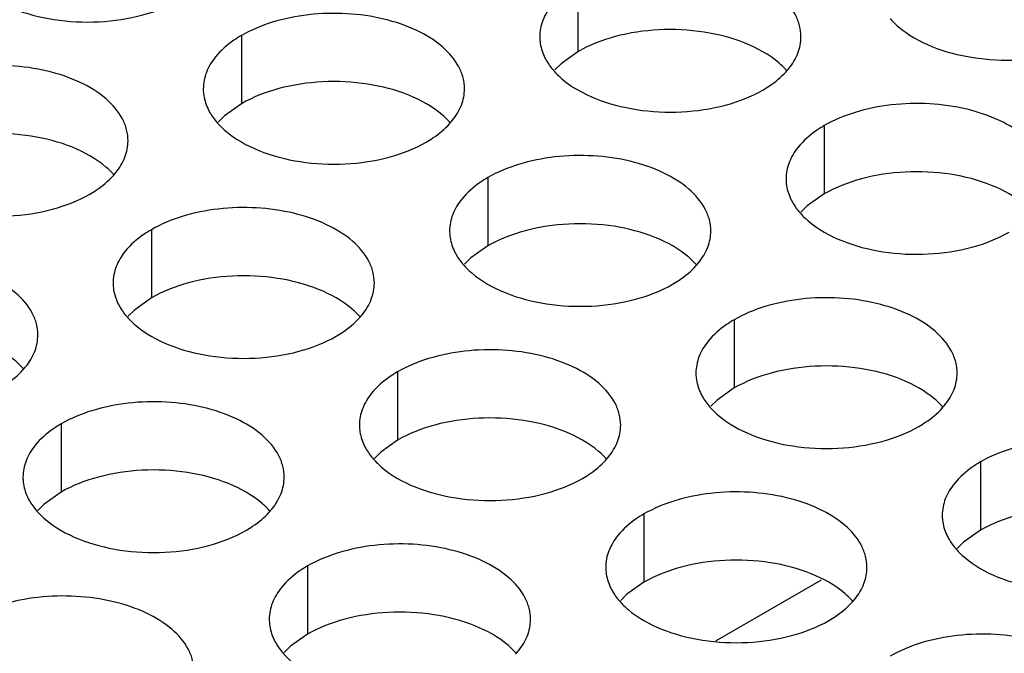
# Model space of a CAD drawing. Header units: inches. Extents: x 0 to 34, y 0 to 22.
# Tile 83 of 164: x 17.093 to 17.281, y 19.353 to 19.475. Entities that reach past the tile are written whole.
import ezdxf

# ---------------------------------------------------------------- set-up
doc = ezdxf.new("R2010")
doc.units = ezdxf.units.IN
doc.header["$LTSCALE"] = 1.87
doc.header["$MEASUREMENT"] = 0
doc.layers.get('0').update_dxf_attribs({"linetype": 'CONTINUOUS'})
doc.layers.add('02___PRT_ALL_AXES', color=7, linetype='CONTINUOUS')

msp = doc.modelspace()

# ---------------------------------------------------------------- linework, layer by layer
at = {"color": 7, "linetype": 'CONTINUOUS'}
msp.add_line((17.22622, 19.35572), (17.24646, 19.36741), dxfattribs=at)
at = {"layer": '02___PRT_ALL_AXES', "color": 7, "linetype": 'CONTINUOUS'}
for p, q in [((17.19983, 19.48158), (17.19983, 19.46851)), ((17.13544, 19.47162), (17.13544, 19.45855)), ((17.19983, 19.46851), (17.19658, 19.4662)), ((17.19658, 19.4662), (17.19537, 19.46501)), ((17.13544, 19.45855), (17.13218, 19.45624)), ((17.13218, 19.45624), (17.13097, 19.45504)), ((17.24697, 19.45436), (17.24697, 19.4413)), ((17.18258, 19.4444), (17.18258, 19.43133)), ((17.24697, 19.4413), (17.24372, 19.43898)), ((17.24372, 19.43898), (17.24251, 19.43779)), ((17.11818, 19.43443), (17.11818, 19.42137)), ((17.18258, 19.43133), (17.17932, 19.42902)), ((17.17932, 19.42902), (17.17811, 19.42783)), ((17.11818, 19.42137), (17.11493, 19.41905)), ((17.11493, 19.41905), (17.11372, 19.41786)), ((17.22972, 19.41718), (17.22972, 19.40412)), ((17.16532, 19.40722), (17.16532, 19.39415)), ((17.22972, 19.40412), (17.22646, 19.4018)), ((17.22646, 19.4018), (17.22525, 19.40061)), ((17.10093, 19.39725), (17.10093, 19.38419)), ((17.16532, 19.39415), (17.16207, 19.39184)), ((17.16207, 19.39184), (17.16086, 19.39065)), ((17.27686, 19.38996), (17.27686, 19.3769)), ((17.10093, 19.38419), (17.09767, 19.38187)), ((17.09767, 19.38187), (17.09646, 19.38068)), ((17.21246, 19.38), (17.21246, 19.36693)), ((17.27686, 19.3769), (17.2736, 19.37458)), ((17.2736, 19.37458), (17.27239, 19.37339)), ((17.14807, 19.37004), (17.14807, 19.35697)), ((17.21246, 19.36693), (17.20921, 19.36462)), ((17.20921, 19.36462), (17.208, 19.36343)), ((17.14807, 19.35697), (17.14481, 19.35466)), ((17.14481, 19.35466), (17.1436, 19.35346))]:
    msp.add_line(p, q, dxfattribs=at)
at = {"layer": '02___PRT_ALL_AXES', "color": 3, "linetype": 'CONTINUOUS'}
for centre in [(17.22957, 19.47385), (17.16517, 19.46389), (17.10078, 19.45392), (17.21231, 19.43667), (17.14792, 19.4267), (17.08352, 19.41674), (17.25945, 19.40945), (17.19506, 19.39949), (17.13066, 19.38952), (17.2422, 19.37227), (17.1778, 19.36231)]:
    msp.add_arc(centre, 0.01363, 317.6963, 321.0163, dxfattribs=at)
for points, knots in [([(17.24251, 19.47136), (17.24251, 19.47207), (17.24232, 19.47353), (17.24117, 19.47644), (17.23825, 19.4798), (17.23322, 19.48285), (17.22696, 19.48495), (17.21993, 19.48594), (17.2127, 19.48574), (17.20587, 19.48437), (17.20168, 19.48265), (17.19983, 19.48158)], [0, 0, 0, 0, 0.042883, 0.087524, 0.186914, 0.304219, 0.43794, 0.582356, 0.729558, 0.871282, 1, 1, 1, 1]), ([(17.09163, 19.4768), (17.09415, 19.47578), (17.09964, 19.47437), (17.10811, 19.47396), (17.11634, 19.47518), (17.12144, 19.47714), (17.12365, 19.47842)], [0, 0, 0, 0, 0.247189, 0.509885, 0.767301, 1, 1, 1, 1]), ([(17.19485, 19.47747), (17.19413, 19.47658), (17.19295, 19.47466), (17.19251, 19.47244), (17.19251, 19.47138)], [0, 0, 0, 0, 0.520681, 1, 1, 1, 1]), ([(17.17811, 19.4614), (17.17811, 19.46211), (17.17793, 19.46357), (17.17677, 19.46648), (17.17385, 19.46984), (17.16883, 19.47289), (17.16256, 19.47499), (17.15554, 19.47598), (17.14831, 19.47578), (17.14148, 19.47441), (17.13729, 19.47268), (17.13544, 19.47162)], [0, 0, 0, 0, 0.042883, 0.087524, 0.186914, 0.304219, 0.43794, 0.582356, 0.729558, 0.871282, 1, 1, 1, 1]), ([(17.25959, 19.47483), (17.26007, 19.47428), (17.26237, 19.47203), (17.26526, 19.47044), (17.26756, 19.46951)], [0, 0, 0, 0, 0.226307, 1, 1, 1, 1]), ([(17.13544, 19.47162), (17.13494, 19.47133), (17.13311, 19.47018), (17.13145, 19.46874), (17.13046, 19.46751)], [0, 0, 0, 0, 0.268123, 1, 1, 1, 1]), ([(17.19251, 19.47138), (17.19251, 19.47106), (17.19258, 19.46978), (17.19295, 19.46852), (17.19336, 19.46763)], [0, 0, 0, 0, 0.245663, 1, 1, 1, 1]), ([(17.24017, 19.46527), (17.24089, 19.46616), (17.24207, 19.46808), (17.24251, 19.4703), (17.24251, 19.47136)], [0, 0, 0, 0, 0.520681, 1, 1, 1, 1]), ([(17.26756, 19.46951), (17.27008, 19.46849), (17.27557, 19.46708), (17.28404, 19.46667), (17.29227, 19.46789), (17.29737, 19.46985), (17.29958, 19.47113)], [0, 0, 0, 0, 0.247189, 0.509885, 0.767301, 1, 1, 1, 1]), ([(17.13046, 19.46751), (17.12973, 19.46661), (17.12856, 19.4647), (17.12812, 19.46248), (17.12812, 19.46142)], [0, 0, 0, 0, 0.520681, 1, 1, 1, 1]), ([(17.19336, 19.46763), (17.19347, 19.46739), (17.19398, 19.46641), (17.19464, 19.4655), (17.19519, 19.46486)], [0, 0, 0, 0, 0.240409, 1, 1, 1, 1]), ([(17.11372, 19.45144), (17.11372, 19.45215), (17.11353, 19.45361), (17.11238, 19.45652), (17.10946, 19.45988), (17.10443, 19.46293), (17.09817, 19.46503), (17.09114, 19.46601), (17.08391, 19.46582), (17.07708, 19.46445), (17.07289, 19.46272), (17.07104, 19.46165)], [0, 0, 0, 0, 0.042883, 0.087524, 0.186914, 0.304219, 0.43794, 0.582356, 0.729558, 0.871282, 1, 1, 1, 1]), ([(17.19519, 19.46486), (17.19567, 19.46432), (17.19798, 19.46206), (17.20087, 19.46048), (17.20317, 19.45955)], [0, 0, 0, 0, 0.226307, 1, 1, 1, 1]), ([(17.23519, 19.46116), (17.23562, 19.46142), (17.23723, 19.46242), (17.23872, 19.46364), (17.23965, 19.46467)], [0, 0, 0, 0, 0.265362, 1, 1, 1, 1]), ([(17.12812, 19.46142), (17.12811, 19.4611), (17.12819, 19.45982), (17.12856, 19.45855), (17.12897, 19.45767)], [0, 0, 0, 0, 0.245663, 1, 1, 1, 1]), ([(17.17577, 19.45531), (17.17649, 19.4562), (17.17767, 19.45812), (17.17811, 19.46034), (17.17811, 19.4614)], [0, 0, 0, 0, 0.520681, 1, 1, 1, 1]), ([(17.20317, 19.45955), (17.20569, 19.45853), (17.21117, 19.45712), (17.21964, 19.45671), (17.22788, 19.45793), (17.23297, 19.45989), (17.23519, 19.46116)], [0, 0, 0, 0, 0.247189, 0.509885, 0.767301, 1, 1, 1, 1]), ([(17.28965, 19.44414), (17.28965, 19.44485), (17.28946, 19.44631), (17.28831, 19.44923), (17.28539, 19.45259), (17.28037, 19.45564), (17.2741, 19.45774), (17.26707, 19.45872), (17.25984, 19.45852), (17.25301, 19.45716), (17.24882, 19.45543), (17.24697, 19.45436)], [0, 0, 0, 0, 0.042883, 0.087524, 0.186914, 0.304219, 0.43794, 0.582356, 0.729558, 0.871282, 1, 1, 1, 1]), ([(17.12897, 19.45767), (17.12908, 19.45743), (17.12959, 19.45644), (17.13024, 19.45554), (17.1308, 19.4549)], [0, 0, 0, 0, 0.240409, 1, 1, 1, 1]), ([(17.1308, 19.4549), (17.13128, 19.45435), (17.13358, 19.4521), (17.13647, 19.45052), (17.13877, 19.44958)], [0, 0, 0, 0, 0.226307, 1, 1, 1, 1]), ([(17.17079, 19.4512), (17.17123, 19.45145), (17.17284, 19.45245), (17.17432, 19.45368), (17.17526, 19.45471)], [0, 0, 0, 0, 0.265362, 1, 1, 1, 1]), ([(17.24697, 19.45436), (17.24647, 19.45407), (17.24465, 19.45292), (17.24299, 19.45148), (17.24199, 19.45025)], [0, 0, 0, 0, 0.268123, 1, 1, 1, 1]), ([(17.11138, 19.44535), (17.1121, 19.44624), (17.11327, 19.44816), (17.11372, 19.45038), (17.11372, 19.45144)], [0, 0, 0, 0, 0.520681, 1, 1, 1, 1]), ([(17.13877, 19.44958), (17.14129, 19.44857), (17.14678, 19.44715), (17.15525, 19.44675), (17.16348, 19.44796), (17.16858, 19.44992), (17.17079, 19.4512)], [0, 0, 0, 0, 0.247189, 0.509885, 0.767301, 1, 1, 1, 1]), ([(17.22525, 19.43418), (17.22525, 19.43489), (17.22507, 19.43635), (17.22391, 19.43926), (17.22099, 19.44262), (17.21597, 19.44567), (17.2097, 19.44777), (17.20268, 19.44876), (17.19545, 19.44856), (17.18862, 19.44719), (17.18443, 19.44547), (17.18258, 19.4444)], [0, 0, 0, 0, 0.042883, 0.087524, 0.186914, 0.304219, 0.43794, 0.582356, 0.729558, 0.871282, 1, 1, 1, 1]), ([(17.24199, 19.45025), (17.24127, 19.44936), (17.24009, 19.44744), (17.23965, 19.44522), (17.23965, 19.44416)], [0, 0, 0, 0, 0.520681, 1, 1, 1, 1]), ([(17.1064, 19.44124), (17.10683, 19.44149), (17.10844, 19.44249), (17.10992, 19.44371), (17.11086, 19.44475)], [0, 0, 0, 0, 0.265362, 1, 1, 1, 1]), ([(17.18258, 19.4444), (17.18208, 19.44411), (17.18025, 19.44296), (17.17859, 19.44152), (17.1776, 19.44029)], [0, 0, 0, 0, 0.268123, 1, 1, 1, 1]), ([(17.23965, 19.44416), (17.23965, 19.44385), (17.23972, 19.44256), (17.24009, 19.4413), (17.2405, 19.44042)], [0, 0, 0, 0, 0.245663, 1, 1, 1, 1]), ([(17.07438, 19.43962), (17.0769, 19.4386), (17.08238, 19.43719), (17.09085, 19.43678), (17.09909, 19.438), (17.10418, 19.43996), (17.1064, 19.44124)], [0, 0, 0, 0, 0.247189, 0.509885, 0.767301, 1, 1, 1, 1]), ([(17.1776, 19.44029), (17.17687, 19.4394), (17.1757, 19.43748), (17.17526, 19.43526), (17.17526, 19.4342)], [0, 0, 0, 0, 0.520681, 1, 1, 1, 1]), ([(17.2405, 19.44042), (17.24061, 19.44017), (17.24112, 19.43919), (17.24178, 19.43828), (17.24233, 19.43765)], [0, 0, 0, 0, 0.240409, 1, 1, 1, 1]), ([(17.16086, 19.42422), (17.16086, 19.42493), (17.16067, 19.42639), (17.15952, 19.4293), (17.1566, 19.43266), (17.15158, 19.43571), (17.14531, 19.43781), (17.13828, 19.4388), (17.13105, 19.4386), (17.12422, 19.43723), (17.12003, 19.4355), (17.11818, 19.43443)], [0, 0, 0, 0, 0.042883, 0.087524, 0.186914, 0.304219, 0.43794, 0.582356, 0.729558, 0.871282, 1, 1, 1, 1]), ([(17.24233, 19.43765), (17.24281, 19.4371), (17.24512, 19.43485), (17.24801, 19.43326), (17.25031, 19.43233)], [0, 0, 0, 0, 0.226307, 1, 1, 1, 1]), ([(17.11818, 19.43443), (17.11768, 19.43414), (17.11586, 19.433), (17.11419, 19.43156), (17.1132, 19.43033)], [0, 0, 0, 0, 0.268123, 1, 1, 1, 1]), ([(17.17526, 19.4342), (17.17526, 19.43388), (17.17533, 19.4326), (17.1757, 19.43133), (17.17611, 19.43045)], [0, 0, 0, 0, 0.245663, 1, 1, 1, 1]), ([(17.22291, 19.42809), (17.22364, 19.42898), (17.22481, 19.4309), (17.22525, 19.43312), (17.22525, 19.43418)], [0, 0, 0, 0, 0.520681, 1, 1, 1, 1]), ([(17.25031, 19.43233), (17.25283, 19.43131), (17.25831, 19.4299), (17.26678, 19.42949), (17.27502, 19.43071), (17.28011, 19.43267), (17.28233, 19.43395)], [0, 0, 0, 0, 0.247189, 0.509885, 0.767301, 1, 1, 1, 1]), ([(17.1132, 19.43033), (17.11248, 19.42943), (17.1113, 19.42752), (17.11086, 19.4253), (17.11086, 19.42424)], [0, 0, 0, 0, 0.520681, 1, 1, 1, 1]), ([(17.17611, 19.43045), (17.17622, 19.43021), (17.17673, 19.42922), (17.17738, 19.42832), (17.17794, 19.42768)], [0, 0, 0, 0, 0.240409, 1, 1, 1, 1]), ([(17.09646, 19.41426), (17.09646, 19.41497), (17.09628, 19.41643), (17.09512, 19.41934), (17.0922, 19.4227), (17.08718, 19.42575), (17.08091, 19.42785), (17.07389, 19.42883), (17.06666, 19.42864), (17.05983, 19.42727), (17.05564, 19.42554), (17.05379, 19.42447)], [0, 0, 0, 0, 0.042883, 0.087524, 0.186914, 0.304219, 0.43794, 0.582356, 0.729558, 0.871282, 1, 1, 1, 1]), ([(17.17794, 19.42768), (17.17842, 19.42714), (17.18072, 19.42488), (17.18361, 19.4233), (17.18592, 19.42237)], [0, 0, 0, 0, 0.226307, 1, 1, 1, 1]), ([(17.21793, 19.42398), (17.21837, 19.42423), (17.21998, 19.42524), (17.22146, 19.42646), (17.2224, 19.42749)], [0, 0, 0, 0, 0.265362, 1, 1, 1, 1]), ([(17.11086, 19.42424), (17.11086, 19.42392), (17.11093, 19.42264), (17.1113, 19.42137), (17.11171, 19.42049)], [0, 0, 0, 0, 0.245663, 1, 1, 1, 1]), ([(17.15852, 19.41813), (17.15924, 19.41902), (17.16042, 19.42094), (17.16086, 19.42316), (17.16086, 19.42422)], [0, 0, 0, 0, 0.520681, 1, 1, 1, 1]), ([(17.18592, 19.42237), (17.18843, 19.42135), (17.19392, 19.41994), (17.20239, 19.41953), (17.21062, 19.42075), (17.21572, 19.4227), (17.21793, 19.42398)], [0, 0, 0, 0, 0.247189, 0.509885, 0.767301, 1, 1, 1, 1]), ([(17.11171, 19.42049), (17.11182, 19.42025), (17.11233, 19.41926), (17.11299, 19.41836), (17.11354, 19.41772)], [0, 0, 0, 0, 0.240409, 1, 1, 1, 1]), ([(17.27239, 19.40696), (17.27239, 19.40767), (17.27221, 19.40913), (17.27106, 19.41204), (17.26813, 19.41541), (17.26311, 19.41845), (17.25684, 19.42055), (17.24982, 19.42154), (17.24259, 19.42134), (17.23576, 19.41998), (17.23157, 19.41825), (17.22972, 19.41718)], [0, 0, 0, 0, 0.042883, 0.087524, 0.186914, 0.304219, 0.43794, 0.582356, 0.729558, 0.871282, 1, 1, 1, 1]), ([(17.11354, 19.41772), (17.11402, 19.41717), (17.11633, 19.41492), (17.11922, 19.41333), (17.12152, 19.4124)], [0, 0, 0, 0, 0.226307, 1, 1, 1, 1]), ([(17.15354, 19.41402), (17.15397, 19.41427), (17.15558, 19.41527), (17.15707, 19.4165), (17.158, 19.41753)], [0, 0, 0, 0, 0.265362, 1, 1, 1, 1]), ([(17.22972, 19.41718), (17.22922, 19.41689), (17.22739, 19.41574), (17.22573, 19.4143), (17.22474, 19.41307)], [0, 0, 0, 0, 0.268123, 1, 1, 1, 1]), ([(17.09412, 19.40816), (17.09484, 19.40906), (17.09602, 19.41097), (17.09646, 19.4132), (17.09646, 19.41426)], [0, 0, 0, 0, 0.520681, 1, 1, 1, 1]), ([(17.12152, 19.4124), (17.12404, 19.41138), (17.12952, 19.40997), (17.13799, 19.40956), (17.14623, 19.41078), (17.15132, 19.41274), (17.15354, 19.41402)], [0, 0, 0, 0, 0.247189, 0.509885, 0.767301, 1, 1, 1, 1]), ([(17.22474, 19.41307), (17.22401, 19.41218), (17.22284, 19.41026), (17.2224, 19.40804), (17.2224, 19.40698)], [0, 0, 0, 0, 0.520681, 1, 1, 1, 1]), ([(17.208, 19.397), (17.208, 19.39771), (17.20781, 19.39917), (17.20666, 19.40208), (17.20374, 19.40544), (17.19872, 19.40849), (17.19245, 19.41059), (17.18542, 19.41158), (17.1782, 19.41138), (17.17136, 19.41001), (17.16717, 19.40828), (17.16532, 19.40722)], [0, 0, 0, 0, 0.042883, 0.087524, 0.186914, 0.304219, 0.43794, 0.582356, 0.729558, 0.871282, 1, 1, 1, 1]), ([(17.08914, 19.40406), (17.08958, 19.40431), (17.09119, 19.40531), (17.09267, 19.40653), (17.09361, 19.40757)], [0, 0, 0, 0, 0.265362, 1, 1, 1, 1]), ([(17.16532, 19.40722), (17.16482, 19.40693), (17.163, 19.40578), (17.16134, 19.40434), (17.16034, 19.40311)], [0, 0, 0, 0, 0.268123, 1, 1, 1, 1]), ([(17.2224, 19.40698), (17.2224, 19.40667), (17.22247, 19.40538), (17.22284, 19.40412), (17.22325, 19.40324)], [0, 0, 0, 0, 0.245663, 1, 1, 1, 1]), ([(17.27005, 19.40087), (17.27078, 19.40177), (17.27195, 19.40368), (17.27239, 19.4059), (17.27239, 19.40696)], [0, 0, 0, 0, 0.520681, 1, 1, 1, 1]), ([(17.22325, 19.40324), (17.22336, 19.40299), (17.22387, 19.40201), (17.22452, 19.4011), (17.22508, 19.40047)], [0, 0, 0, 0, 0.240409, 1, 1, 1, 1]), ([(17.1436, 19.38704), (17.1436, 19.38775), (17.14342, 19.38921), (17.14227, 19.39212), (17.13934, 19.39548), (17.13432, 19.39853), (17.12805, 19.40063), (17.12103, 19.40162), (17.1138, 19.40142), (17.10697, 19.40005), (17.10278, 19.39832), (17.10093, 19.39725)], [0, 0, 0, 0, 0.042883, 0.087524, 0.186914, 0.304219, 0.43794, 0.582356, 0.729558, 0.871282, 1, 1, 1, 1]), ([(17.16034, 19.40311), (17.15962, 19.40222), (17.15844, 19.4003), (17.158, 19.39808), (17.158, 19.39702)], [0, 0, 0, 0, 0.520681, 1, 1, 1, 1]), ([(17.22508, 19.40047), (17.22556, 19.39992), (17.22786, 19.39767), (17.23075, 19.39608), (17.23306, 19.39515)], [0, 0, 0, 0, 0.226307, 1, 1, 1, 1]), ([(17.26507, 19.39676), (17.26551, 19.39702), (17.26712, 19.39802), (17.2686, 19.39924), (17.26954, 19.40027)], [0, 0, 0, 0, 0.265362, 1, 1, 1, 1]), ([(17.10093, 19.39725), (17.10043, 19.39696), (17.0986, 19.39582), (17.09694, 19.39437), (17.09595, 19.39315)], [0, 0, 0, 0, 0.268123, 1, 1, 1, 1]), ([(17.158, 19.39702), (17.158, 19.3967), (17.15807, 19.39542), (17.15844, 19.39415), (17.15885, 19.39327)], [0, 0, 0, 0, 0.245663, 1, 1, 1, 1]), ([(17.20566, 19.39091), (17.20638, 19.3918), (17.20756, 19.39372), (17.208, 19.39594), (17.208, 19.397)], [0, 0, 0, 0, 0.520681, 1, 1, 1, 1]), ([(17.23306, 19.39515), (17.23557, 19.39413), (17.24106, 19.39272), (17.24953, 19.39231), (17.25776, 19.39353), (17.26286, 19.39549), (17.26507, 19.39676)], [0, 0, 0, 0, 0.247189, 0.509885, 0.767301, 1, 1, 1, 1]), ([(17.31953, 19.37974), (17.31953, 19.38046), (17.31935, 19.38191), (17.3182, 19.38483), (17.31527, 19.38819), (17.31025, 19.39124), (17.30398, 19.39334), (17.29696, 19.39432), (17.28973, 19.39413), (17.2829, 19.39276), (17.27871, 19.39103), (17.27686, 19.38996)], [0, 0, 0, 0, 0.042883, 0.087524, 0.186914, 0.304219, 0.43794, 0.582356, 0.729558, 0.871282, 1, 1, 1, 1]), ([(17.09595, 19.39315), (17.09522, 19.39225), (17.09405, 19.39034), (17.09361, 19.38811), (17.09361, 19.38706)], [0, 0, 0, 0, 0.520681, 1, 1, 1, 1]), ([(17.15885, 19.39327), (17.15896, 19.39303), (17.15947, 19.39204), (17.16013, 19.39114), (17.16068, 19.3905)], [0, 0, 0, 0, 0.240409, 1, 1, 1, 1]), ([(17.16068, 19.3905), (17.16116, 19.38996), (17.16347, 19.3877), (17.16636, 19.38612), (17.16866, 19.38518)], [0, 0, 0, 0, 0.226307, 1, 1, 1, 1]), ([(17.20068, 19.3868), (17.20111, 19.38705), (17.20272, 19.38806), (17.20421, 19.38928), (17.20514, 19.39031)], [0, 0, 0, 0, 0.265362, 1, 1, 1, 1]), ([(17.27686, 19.38996), (17.27636, 19.38967), (17.27453, 19.38852), (17.27287, 19.38708), (17.27188, 19.38585)], [0, 0, 0, 0, 0.268123, 1, 1, 1, 1]), ([(17.09361, 19.38706), (17.09361, 19.38674), (17.09368, 19.38545), (17.09405, 19.38419), (17.09446, 19.38331)], [0, 0, 0, 0, 0.245663, 1, 1, 1, 1]), ([(17.14126, 19.38095), (17.14199, 19.38184), (17.14316, 19.38376), (17.1436, 19.38598), (17.1436, 19.38704)], [0, 0, 0, 0, 0.520681, 1, 1, 1, 1]), ([(17.16866, 19.38518), (17.17118, 19.38417), (17.17666, 19.38276), (17.18513, 19.38235), (17.19337, 19.38357), (17.19846, 19.38552), (17.20068, 19.3868)], [0, 0, 0, 0, 0.247189, 0.509885, 0.767301, 1, 1, 1, 1]), ([(17.27188, 19.38585), (17.27116, 19.38496), (17.26998, 19.38304), (17.26954, 19.38082), (17.26954, 19.37976)], [0, 0, 0, 0, 0.520681, 1, 1, 1, 1]), ([(17.09446, 19.38331), (17.09457, 19.38307), (17.09508, 19.38208), (17.09573, 19.38117), (17.09629, 19.38054)], [0, 0, 0, 0, 0.240409, 1, 1, 1, 1]), ([(17.25514, 19.36978), (17.25514, 19.37049), (17.25495, 19.37195), (17.2538, 19.37486), (17.25088, 19.37822), (17.24586, 19.38127), (17.23959, 19.38337), (17.23256, 19.38436), (17.22534, 19.38416), (17.21851, 19.38279), (17.21431, 19.38107), (17.21246, 19.38)], [0, 0, 0, 0, 0.042883, 0.087524, 0.186914, 0.304219, 0.43794, 0.582356, 0.729558, 0.871282, 1, 1, 1, 1]), ([(17.09629, 19.38054), (17.09677, 19.37999), (17.09907, 19.37774), (17.10196, 19.37615), (17.10427, 19.37522)], [0, 0, 0, 0, 0.226307, 1, 1, 1, 1]), ([(17.13628, 19.37684), (17.13672, 19.37709), (17.13833, 19.37809), (17.13981, 19.37932), (17.14075, 19.38035)], [0, 0, 0, 0, 0.265362, 1, 1, 1, 1]), ([(17.21246, 19.38), (17.21196, 19.37971), (17.21014, 19.37856), (17.20848, 19.37712), (17.20748, 19.37589)], [0, 0, 0, 0, 0.268123, 1, 1, 1, 1]), ([(17.26954, 19.37976), (17.26954, 19.37945), (17.26961, 19.37816), (17.26998, 19.3769), (17.27039, 19.37602)], [0, 0, 0, 0, 0.245663, 1, 1, 1, 1]), ([(17.10427, 19.37522), (17.10678, 19.3742), (17.11227, 19.37279), (17.12074, 19.37238), (17.12897, 19.3736), (17.13407, 19.37556), (17.13628, 19.37684)], [0, 0, 0, 0, 0.247189, 0.509885, 0.767301, 1, 1, 1, 1]), ([(17.20748, 19.37589), (17.20676, 19.375), (17.20558, 19.37308), (17.20514, 19.37086), (17.20514, 19.3698)], [0, 0, 0, 0, 0.520681, 1, 1, 1, 1]), ([(17.27039, 19.37602), (17.2705, 19.37578), (17.27101, 19.37479), (17.27167, 19.37388), (17.27222, 19.37325)], [0, 0, 0, 0, 0.240409, 1, 1, 1, 1]), ([(17.19074, 19.35982), (17.19074, 19.36053), (17.19056, 19.36199), (17.18941, 19.3649), (17.18648, 19.36826), (17.18146, 19.37131), (17.17519, 19.37341), (17.16817, 19.3744), (17.16094, 19.3742), (17.15411, 19.37283), (17.14992, 19.3711), (17.14807, 19.37004)], [0, 0, 0, 0, 0.042883, 0.087524, 0.186914, 0.304219, 0.43794, 0.582356, 0.729558, 0.871282, 1, 1, 1, 1]), ([(17.27222, 19.37325), (17.2727, 19.3727), (17.275, 19.37045), (17.27789, 19.36886), (17.2802, 19.36793)], [0, 0, 0, 0, 0.226307, 1, 1, 1, 1]), ([(17.14807, 19.37004), (17.14757, 19.36975), (17.14574, 19.3686), (17.14408, 19.36716), (17.14309, 19.36593)], [0, 0, 0, 0, 0.268123, 1, 1, 1, 1]), ([(17.20514, 19.3698), (17.20514, 19.36948), (17.20521, 19.3682), (17.20558, 19.36693), (17.20599, 19.36605)], [0, 0, 0, 0, 0.245663, 1, 1, 1, 1]), ([(17.2528, 19.36369), (17.25352, 19.36458), (17.2547, 19.3665), (17.25514, 19.36872), (17.25514, 19.36978)], [0, 0, 0, 0, 0.520681, 1, 1, 1, 1]), ([(17.2802, 19.36793), (17.28271, 19.36691), (17.2882, 19.3655), (17.29667, 19.36509), (17.3049, 19.36631), (17.31, 19.36827), (17.31221, 19.36955)], [0, 0, 0, 0, 0.247189, 0.509885, 0.767301, 1, 1, 1, 1]), ([(17.14309, 19.36593), (17.14237, 19.36503), (17.14119, 19.36312), (17.14075, 19.3609), (17.14075, 19.35984)], [0, 0, 0, 0, 0.520681, 1, 1, 1, 1]), ([(17.20599, 19.36605), (17.2061, 19.36581), (17.20661, 19.36483), (17.20727, 19.36392), (17.20783, 19.36328)], [0, 0, 0, 0, 0.240409, 1, 1, 1, 1]), ([(17.12635, 19.34986), (17.12635, 19.35057), (17.12616, 19.35203), (17.12501, 19.35494), (17.12209, 19.3583), (17.11707, 19.36135), (17.1108, 19.36345), (17.10377, 19.36443), (17.09655, 19.36424), (17.08972, 19.36287), (17.08552, 19.36114), (17.08367, 19.36007)], [0, 0, 0, 0, 0.042883, 0.087524, 0.186914, 0.304219, 0.43794, 0.582356, 0.729558, 0.871282, 1, 1, 1, 1]), ([(17.20783, 19.36328), (17.2083, 19.36274), (17.21061, 19.36048), (17.2135, 19.3589), (17.2158, 19.35797)], [0, 0, 0, 0, 0.226307, 1, 1, 1, 1]), ([(17.24782, 19.35958), (17.24825, 19.35984), (17.24986, 19.36084), (17.25135, 19.36206), (17.25228, 19.36309)], [0, 0, 0, 0, 0.265362, 1, 1, 1, 1]), ([(17.14075, 19.35984), (17.14075, 19.35952), (17.14082, 19.35824), (17.14119, 19.35697), (17.1416, 19.35609)], [0, 0, 0, 0, 0.245663, 1, 1, 1, 1]), ([(17.1884, 19.35373), (17.18913, 19.35462), (17.1903, 19.35654), (17.19074, 19.35876), (17.19074, 19.35982)], [0, 0, 0, 0, 0.520681, 1, 1, 1, 1]), ([(17.2158, 19.35797), (17.21832, 19.35695), (17.2238, 19.35554), (17.23227, 19.35513), (17.24051, 19.35635), (17.2456, 19.35831), (17.24782, 19.35958)], [0, 0, 0, 0, 0.247189, 0.509885, 0.767301, 1, 1, 1, 1]), ([(17.1416, 19.35609), (17.14171, 19.35585), (17.14222, 19.35486), (17.14288, 19.35396), (17.14343, 19.35332)], [0, 0, 0, 0, 0.240409, 1, 1, 1, 1]), ([(17.30228, 19.34256), (17.30228, 19.34327), (17.30209, 19.34473), (17.30094, 19.34764), (17.29802, 19.35101), (17.293, 19.35406), (17.28673, 19.35616), (17.2797, 19.35714), (17.27248, 19.35694), (17.26565, 19.35558), (17.26145, 19.35385), (17.2596, 19.35278)], [0, 0, 0, 0, 0.042883, 0.087524, 0.186914, 0.304219, 0.43794, 0.582356, 0.729558, 0.871282, 1, 1, 1, 1]), ([(17.14343, 19.35332), (17.14391, 19.35277), (17.14621, 19.35052), (17.1491, 19.34894), (17.15141, 19.348)], [0, 0, 0, 0, 0.226307, 1, 1, 1, 1])]:
    msp.add_open_spline(points, degree=3, knots=knots, dxfattribs=at)
at = {"layer": '02___PRT_ALL_AXES', "color": 7, "linetype": 'CONTINUOUS'}
for points, knots in [([(17.23185, 19.47013), (17.22933, 19.47115), (17.22385, 19.47256), (17.21537, 19.47297), (17.20714, 19.47175), (17.20205, 19.46979), (17.19983, 19.46851)], [0, 0, 0, 0, 0.247189, 0.509885, 0.767301, 1, 1, 1, 1]), ([(17.23982, 19.46481), (17.23935, 19.46536), (17.23704, 19.46761), (17.23415, 19.4692), (17.23185, 19.47013)], [0, 0, 0, 0, 0.226307, 1, 1, 1, 1]), ([(17.16745, 19.46017), (17.16494, 19.46119), (17.15945, 19.4626), (17.15098, 19.46301), (17.14275, 19.46179), (17.13765, 19.45983), (17.13544, 19.45855)], [0, 0, 0, 0, 0.247189, 0.509885, 0.767301, 1, 1, 1, 1]), ([(17.17543, 19.45485), (17.17495, 19.4554), (17.17265, 19.45765), (17.16976, 19.45924), (17.16745, 19.46017)], [0, 0, 0, 0, 0.226307, 1, 1, 1, 1]), ([(17.10306, 19.45021), (17.10054, 19.45122), (17.09506, 19.45264), (17.08658, 19.45304), (17.07835, 19.45183), (17.07326, 19.44987), (17.07104, 19.44859)], [0, 0, 0, 0, 0.247189, 0.509885, 0.767301, 1, 1, 1, 1]), ([(17.11103, 19.44489), (17.11056, 19.44544), (17.10825, 19.44769), (17.10536, 19.44927), (17.10306, 19.45021)], [0, 0, 0, 0, 0.226307, 1, 1, 1, 1]), ([(17.27899, 19.44291), (17.27647, 19.44393), (17.27099, 19.44534), (17.26252, 19.44575), (17.25428, 19.44453), (17.24919, 19.44257), (17.24697, 19.4413)], [0, 0, 0, 0, 0.247189, 0.509885, 0.767301, 1, 1, 1, 1]), ([(17.28697, 19.4376), (17.28649, 19.43814), (17.28418, 19.4404), (17.28129, 19.44198), (17.27899, 19.44291)], [0, 0, 0, 0, 0.226307, 1, 1, 1, 1]), ([(17.21459, 19.43295), (17.21208, 19.43397), (17.20659, 19.43538), (17.19812, 19.43579), (17.18989, 19.43457), (17.18479, 19.43261), (17.18258, 19.43133)], [0, 0, 0, 0, 0.247189, 0.509885, 0.767301, 1, 1, 1, 1]), ([(17.22257, 19.42763), (17.22209, 19.42818), (17.21979, 19.43043), (17.2169, 19.43202), (17.21459, 19.43295)], [0, 0, 0, 0, 0.226307, 1, 1, 1, 1]), ([(17.1502, 19.42299), (17.14768, 19.42401), (17.1422, 19.42542), (17.13373, 19.42583), (17.12549, 19.42461), (17.1204, 19.42265), (17.11818, 19.42137)], [0, 0, 0, 0, 0.247189, 0.509885, 0.767301, 1, 1, 1, 1]), ([(17.15818, 19.41767), (17.1577, 19.41822), (17.15539, 19.42047), (17.1525, 19.42206), (17.1502, 19.42299)], [0, 0, 0, 0, 0.226307, 1, 1, 1, 1]), ([(17.09378, 19.40771), (17.0933, 19.40825), (17.091, 19.41051), (17.08811, 19.41209), (17.0858, 19.41303)], [0, 0, 0, 0, 0.226307, 1, 1, 1, 1]), ([(17.26173, 19.40573), (17.25922, 19.40675), (17.25373, 19.40816), (17.24526, 19.40857), (17.23703, 19.40735), (17.23193, 19.40539), (17.22972, 19.40412)], [0, 0, 0, 0, 0.247189, 0.509885, 0.767301, 1, 1, 1, 1]), ([(17.26971, 19.40041), (17.26923, 19.40096), (17.26693, 19.40321), (17.26404, 19.4048), (17.26173, 19.40573)], [0, 0, 0, 0, 0.226307, 1, 1, 1, 1]), ([(17.19734, 19.39577), (17.19482, 19.39679), (17.18934, 19.3982), (17.18087, 19.39861), (17.17263, 19.39739), (17.16754, 19.39543), (17.16532, 19.39415)], [0, 0, 0, 0, 0.247189, 0.509885, 0.767301, 1, 1, 1, 1]), ([(17.20532, 19.39045), (17.20484, 19.391), (17.20253, 19.39325), (17.19964, 19.39484), (17.19734, 19.39577)], [0, 0, 0, 0, 0.226307, 1, 1, 1, 1]), ([(17.13294, 19.38581), (17.13043, 19.38683), (17.12494, 19.38824), (17.11647, 19.38865), (17.10824, 19.38743), (17.10314, 19.38547), (17.10093, 19.38419)], [0, 0, 0, 0, 0.247189, 0.509885, 0.767301, 1, 1, 1, 1]), ([(17.14092, 19.38049), (17.14044, 19.38104), (17.13814, 19.38329), (17.13525, 19.38488), (17.13294, 19.38581)], [0, 0, 0, 0, 0.226307, 1, 1, 1, 1]), ([(17.30887, 19.37851), (17.30636, 19.37953), (17.30087, 19.38094), (17.2924, 19.38135), (17.28417, 19.38013), (17.27907, 19.37818), (17.27686, 19.3769)], [0, 0, 0, 0, 0.247189, 0.509885, 0.767301, 1, 1, 1, 1]), ([(17.24448, 19.36855), (17.24196, 19.36957), (17.23648, 19.37098), (17.22801, 19.37139), (17.21977, 19.37017), (17.21468, 19.36821), (17.21246, 19.36693)], [0, 0, 0, 0, 0.247189, 0.509885, 0.767301, 1, 1, 1, 1]), ([(17.25246, 19.36323), (17.25198, 19.36378), (17.24967, 19.36603), (17.24678, 19.36762), (17.24448, 19.36855)], [0, 0, 0, 0, 0.226307, 1, 1, 1, 1]), ([(17.18008, 19.35859), (17.17757, 19.35961), (17.17208, 19.36102), (17.16361, 19.36143), (17.15538, 19.36021), (17.15028, 19.35825), (17.14807, 19.35697)], [0, 0, 0, 0, 0.247189, 0.509885, 0.767301, 1, 1, 1, 1]), ([(17.18806, 19.35327), (17.18758, 19.35382), (17.18528, 19.35607), (17.18239, 19.35766), (17.18008, 19.35859)], [0, 0, 0, 0, 0.226307, 1, 1, 1, 1])]:
    msp.add_open_spline(points, degree=3, knots=knots, dxfattribs=at)

doc.saveas('drawing.dxf')
